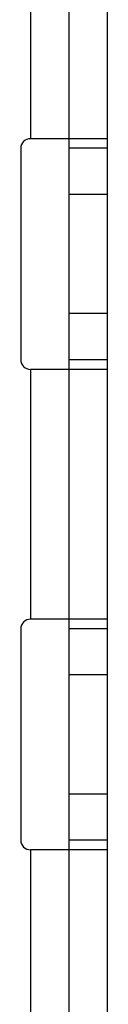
# Model space of a CAD drawing. Header units: millimetres. Extents: x 209 to 825, y 116 to 1310.
# Tile 42 of 70: x 280.26 to 284.76, y 982.23 to 1033.46. Entities that reach past the tile are written whole.
import ezdxf

# ---------------------------------------------------------------- set-up
doc = ezdxf.new("R2010")
doc.units = ezdxf.units.MM
doc.header["$LTSCALE"] = 92.70943
doc.layers.get('0').update_dxf_attribs({"linetype": 'CONTINUOUS'})

msp = doc.modelspace()

# ---------------------------------------------------------------- linework, layer by layer
at = {"color": 7, "linetype": 'Continuous'}
for p, q in [((282.763, 1307.264), (282.763, 135.264)), ((284.763, 1307.264), (284.763, 135.264)), ((280.763, 1040.264), (280.763, 1027.264)), ((284.763, 1027.264), (280.763, 1027.264)), ((280.263, 1026.764), (280.263, 1015.764)), ((284.763, 1026.764), (282.763, 1026.764)), ((284.763, 1024.364), (282.763, 1024.364)), ((284.763, 1018.164), (282.763, 1018.164)), ((284.763, 1015.764), (282.763, 1015.764)), ((280.763, 1015.264), (280.763, 1002.264)), ((284.763, 1015.264), (280.763, 1015.264)), ((284.763, 1002.264), (280.763, 1002.264)), ((280.263, 1001.764), (280.263, 990.764)), ((284.763, 1001.764), (282.763, 1001.764)), ((284.763, 999.364), (282.763, 999.364)), ((284.763, 993.164), (282.763, 993.164)), ((284.763, 990.764), (282.763, 990.764)), ((280.763, 990.264), (280.763, 977.264)), ((284.763, 990.264), (280.763, 990.264))]:
    msp.add_line(p, q, dxfattribs=at)
for centre, start, end in [((280.763, 1026.764), 89.9996, 180), ((280.763, 1015.764), 180, 270.0004), ((280.763, 1001.764), 89.9996, 180), ((280.763, 990.764), 180, 270.0004)]:
    msp.add_arc(centre, 0.5, start, end, dxfattribs=at)

doc.saveas('drawing.dxf')
